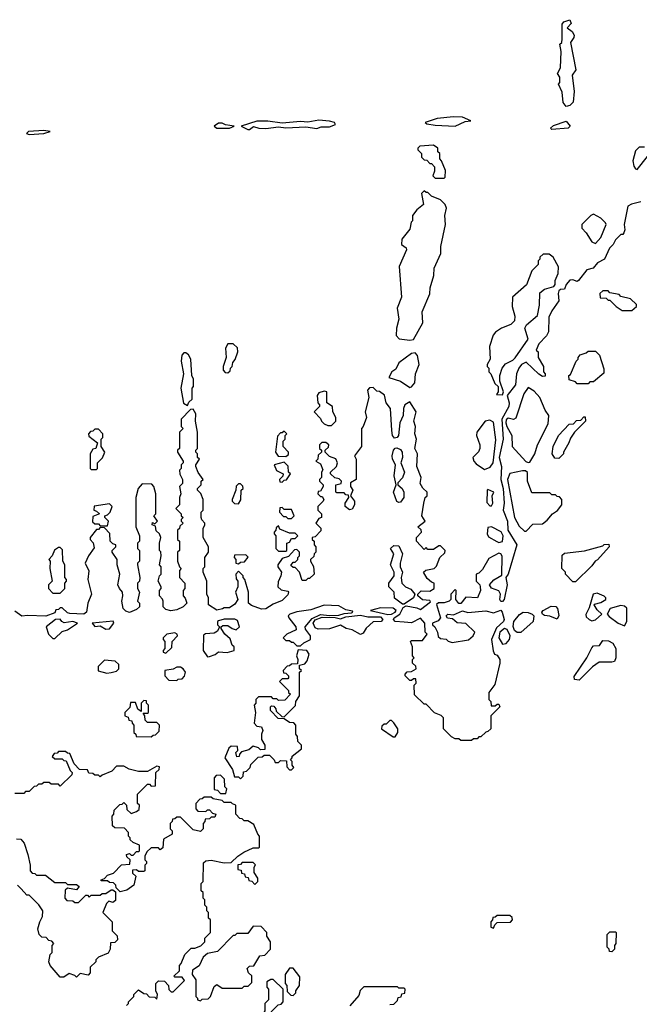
# Model space of a CAD drawing. Extents: x 2769579 to 2883812, y 684207 to 828660.
# Tile 13 of 256: x 2773492 to 2776896, y 731971 to 737380. Entities that reach past the tile are written whole.
import ezdxf

# ---------------------------------------------------------------- set-up
doc = ezdxf.new("R2010")
doc.units = 0

msp = doc.modelspace()

# ---------------------------------------------------------------- linework, layer by layer
at = {"layer": '0CON02XD'}
for points in [[(2776495, 736902.5), (2776477.5, 736925), (2776471.7, 736981.7), (2776452.5, 737025), (2776460, 737035), (2776460, 737065), (2776447.5, 737085), (2776462.5, 737115), (2776466.7, 737205), (2776460, 737245), (2776470, 737255), (2776472.5, 737275), (2776472.5, 737355), (2776481.7, 737368.3), (2776515, 737380), (2776521.7, 737358.3), (2776500, 737335), (2776527.5, 737315), (2776537.5, 737295), (2776537, 737283), (2776517.5, 737255), (2776546.7, 737105), (2776526.7, 737075), (2776538.8, 736985), (2776532.3, 736927.7), (2776515, 736908.8), (2776495, 736902.5)], [(2775885, 736794.3), (2775939.5, 736820.5), (2775970, 736825), (2775925, 736843.8), (2775875, 736846.2), (2775785, 736837.5), (2775720, 736815), (2775728.3, 736808.3), (2775775, 736800.6), (2775885, 736794.3)], [(2774645, 736783.8), (2774670, 736795), (2774623, 736803), (2774605, 736812.5), (2774585, 736812.5), (2774560, 736795), (2774575, 736783.8), (2774645, 736783.8)], [(2774745, 736776.7), (2774755, 736777.5), (2774776.1, 736793.9), (2774805.9, 736784.1), (2774845, 736781.4), (2774915, 736791.4), (2774955, 736786), (2775065, 736791.4), (2775125, 736782.2), (2775148.5, 736791.5), (2775195, 736791.2), (2775226.7, 736805), (2775222.5, 736815), (2775195, 736822.9), (2775135, 736827.8), (2775075, 736816.2), (2775035, 736821.2), (2774935, 736811.2), (2774855, 736822.5), (2774795, 736822.5), (2774710, 736795), (2774745, 736776.7)], [(2776415, 736777.5), (2776407.5, 736785), (2776425, 736798.8), (2776495, 736822.5), (2776516.7, 736795), (2776505, 736783.8), (2776415, 736777.5)], [(2773545, 736750), (2773625, 736754.4), (2773660, 736765), (2773625, 736771.2), (2773540, 736765), (2773530, 736755), (2773545, 736750)], [(2775825, 736510), (2775830, 736515), (2775831.7, 736551.7), (2775810, 736605), (2775800, 736615), (2775800, 736645), (2775790, 736655), (2775790, 736675), (2775765, 736690), (2775690, 736685), (2775680, 736675), (2775680, 736665), (2775700, 736645), (2775700, 736625), (2775715, 736610), (2775728.3, 736608.3), (2775745, 736590), (2775755, 736590), (2775771.7, 736571.7), (2775771.7, 736548.3), (2775761.7, 736521.7), (2775775, 736510), (2775825, 736510)], [(2776925, 736680), (2776895, 736680), (2776875, 736660), (2776861.2, 736605), (2776866.7, 736575), (2776875, 736560), (2776885, 736557.5), (2776940.7, 736629.3)], [(2775635, 735618.8), (2775655, 735622.5), (2775706.7, 735715), (2775703.3, 735775), (2775746.4, 735873.6), (2775747, 735907), (2775766.7, 735975), (2775770, 736015), (2775806.7, 736095), (2775806.7, 736135), (2775832.5, 736255), (2775827.5, 736305), (2775837.5, 736345), (2775830, 736365), (2775805, 736390), (2775755, 736410), (2775735, 736430), (2775725, 736430), (2775715, 736440), (2775700, 736425), (2775710, 736365), (2775673.6, 736336.4), (2775650, 736305), (2775650, 736275), (2775643, 736267), (2775635, 736230), (2775592.5, 736175), (2775590, 736145), (2775615, 736127.5), (2775616.7, 736115), (2775576.2, 736025), (2775590, 735855), (2775566, 735795), (2775574.4, 735735), (2775562.5, 735685), (2775560.8, 735645), (2775577.3, 735627.3), (2775635, 735618.8)], [(2776905, 736380), (2776853, 736367), (2776832.5, 736355), (2776812.5, 736255), (2776817.5, 736225), (2776811.7, 736208.3), (2776805, 736200), (2776795, 736200), (2776765, 736170), (2776752.5, 736145), (2776732.5, 736125), (2776705.9, 736064.1), (2776667.5, 736045), (2776642.5, 736015), (2776607.5, 736005), (2776563, 735947), (2776555, 735942.5), (2776530.7, 735950.7), (2776515, 735948.8), (2776493.8, 735925), (2776485, 735900), (2776463, 735897), (2776455, 735890), (2776450, 735875), (2776453.3, 735835), (2776415, 735780), (2776400, 735745), (2776397.5, 735665), (2776386.4, 735643.6), (2776345, 735600), (2776330, 735565), (2776340, 735555), (2776340, 735525), (2776370, 735475), (2776370, 735445), (2776380, 735435), (2776378.3, 735421.7), (2776365, 735420), (2776345, 735432.5), (2776275, 735498.8), (2776248.8, 735485), (2776234.4, 735465.6), (2776221.9, 735435), (2776216.7, 735375), (2776170, 735315), (2776181.2, 735275), (2776178.8, 735255), (2776141.1, 735185), (2776148.8, 735075), (2776126.2, 734975), (2776140, 734925), (2776135.9, 734854.1), (2776148.6, 734805), (2776153.8, 734725), (2776148.8, 734685), (2776172, 734625), (2776173.8, 734575), (2776223.3, 734495), (2776176.7, 734335), (2776162.5, 734315), (2776171.2, 734275), (2776153.3, 734195), (2776145, 734183.3), (2776135, 734183.3), (2776130, 734195), (2776133.3, 734225), (2776125, 734242.5), (2776085, 734257.5), (2776072.5, 734275), (2776097, 734303), (2776141.7, 734328.3), (2776143, 734433), (2776136.4, 734446.4), (2776125, 734450), (2776070.5, 734419.5), (2776035, 734360), (2776015, 734340), (2776000, 734335), (2776000, 734295), (2776020, 734275), (2776022.5, 734265), (2776023.3, 734245), (2776007.5, 734205), (2775943, 734207), (2775915, 734172.5), (2775905, 734173.3), (2775887.5, 734195), (2775890, 734245), (2775885, 734250), (2775860, 734225), (2775860, 734195), (2775852.5, 734185), (2775825, 734176.2), (2775793, 734177), (2775782.5, 734167.5), (2775804.3, 734095), (2775791.4, 734078.6), (2775760, 734065), (2775760, 734055), (2775772.5, 734045), (2775787.5, 734015), (2775791.7, 733991.7), (2775805, 733980), (2775835, 733977.5), (2775846.4, 733966.4), (2775868.8, 733958.8), (2775957.1, 733972.9), (2775983.3, 733995), (2775992.5, 734015)], [(2776655, 736150), (2776685.7, 736184.3), (2776714, 736255), (2776711.2, 736265), (2776685, 736290), (2776645, 736312.5), (2776630, 736305), (2776580, 736255), (2776580, 736235), (2776605, 736210), (2776635, 736160), (2776655, 736150)], [(2776145, 735320), (2776150, 735335), (2776130, 735395), (2776130, 735425), (2776142.5, 735465), (2776160.7, 735489.3), (2776200.7, 735509.3), (2776215, 735523.3), (2776286.2, 735625), (2776267.5, 735685), (2776277, 735703), (2776336.2, 735755), (2776347.7, 735812.3), (2776350, 735880), (2776375, 735898.8), (2776426.2, 735913.8), (2776433.3, 735925), (2776433.6, 735946.4), (2776450, 735985), (2776451.7, 736021.7), (2776422.5, 736075), (2776401.7, 736091.7), (2776368.3, 736091.7), (2776350, 736075), (2776350, 736065), (2776340, 736055), (2776340, 736035), (2776305, 736000), (2776276.1, 735923.9), (2776200, 735855), (2776197.5, 735805), (2776211.7, 735751.7), (2776210, 735725), (2776190, 735705), (2776140, 735685), (2776107, 735663), (2776093.6, 735646.4), (2776073.3, 735585), (2776077.5, 735515), (2776060, 735485), (2776060, 735475), (2776070, 735465), (2776070, 735445), (2776080, 735435), (2776101.7, 735381.7), (2776120, 735365), (2776120, 735335), (2776111.7, 735321.7), (2776145, 735320)], [(2776855, 735782.5), (2776880, 735805), (2776880, 735815), (2776847, 735847), (2776795, 735860), (2776785, 735870), (2776735, 735880), (2776725, 735890), (2776695, 735890), (2776680, 735875), (2776681.7, 735851.7), (2776715, 735850), (2776725, 735840), (2776735, 735840), (2776770, 735805), (2776803, 735783), (2776855, 735782.5)], [(2774635, 735440), (2774648.3, 735451.7), (2774650, 735465), (2774660, 735475), (2774663, 735497), (2774677, 735513), (2774690, 735555), (2774688.3, 735578.3), (2774665, 735600), (2774635, 735600), (2774622.5, 735575), (2774627.5, 735525), (2774610, 735475), (2774610, 735455), (2774621.7, 735441.7), (2774635, 735440)], [(2774415, 735260), (2774421.7, 735278.3), (2774440, 735295), (2774440, 735355), (2774447.5, 735365), (2774447.5, 735405), (2774437.5, 735425), (2774432.5, 735515), (2774419.3, 735539.3), (2774405, 735550), (2774395, 735550), (2774383.6, 735536.4), (2774378.8, 735505), (2774392.5, 735435), (2774377.5, 735355), (2774393, 735273), (2774415, 735260)], [(2775635, 735360), (2775645, 735362.5), (2775662.5, 735385), (2775666.7, 735435), (2775687.5, 735485), (2775677.5, 735535), (2775665, 735550), (2775645, 735546.7), (2775574.4, 735495.6), (2775559.1, 735460.9), (2775537.5, 735445), (2775520, 735415), (2775584.3, 735394.3), (2775635, 735360)], [(2776615, 735380), (2776555, 735380), (2776545, 735390), (2776511.7, 735401.7), (2776510, 735425), (2776518.3, 735431.7), (2776550, 735505), (2776560, 735515), (2776560, 735525), (2776571.7, 735538.3), (2776605, 735550), (2776615, 735560), (2776655, 735560), (2776677, 735537), (2776701.7, 735461.7), (2776701.7, 735438.3), (2776645, 735390), (2776625, 735390), (2776615, 735380)], [(2775992.5, 734015), (2775943.6, 734063.6), (2775896.5, 734066.5), (2775869.5, 734089.5), (2775842.2, 734092.2), (2775835.8, 734105), (2775844, 734115), (2775875, 734110), (2775925, 734133.3), (2775955, 734122.9), (2776053.6, 734133.6), (2776095, 734121.9), (2776135, 734136.7), (2776143.8, 734125), (2776153.3, 734085), (2776150, 734075), (2776111.3, 734038.7), (2776083.9, 733976.1), (2776093, 733913), (2776100, 733895), (2776115, 733890), (2776130, 733865), (2776130, 733845), (2776101.7, 733728.3), (2776070, 733685), (2776070, 733645), (2776080, 733635), (2776081.7, 733611.7), (2776105, 733610), (2776115, 733620), (2776125, 733620), (2776130, 733605), (2776080, 733555), (2776080, 733485), (2776065, 733470), (2776053, 733467), (2776025, 733440), (2776015, 733440), (2776005, 733430), (2775985, 733430), (2775975, 733420), (2775915, 733420), (2775905, 733430), (2775885, 733430), (2775865, 733440), (2775820, 733485), (2775820, 733545), (2775808.3, 733558.3), (2775771.7, 733571.7), (2775725, 733620), (2775715, 733620), (2775661.7, 733671.7), (2775660, 733725), (2775670, 733735), (2775668.3, 733758.3), (2775655, 733760), (2775645, 733750), (2775635, 733750), (2775610, 733775), (2775610, 733785), (2775621.7, 733798.3), (2775645, 733800), (2775670, 733815), (2775668.3, 733828.3), (2775650, 733845), (2775650, 733865), (2775660, 733875), (2775650, 733885), (2775650, 733935), (2775640, 733965), (2775645, 733970), (2775705, 733970), (2775730, 734005), (2775720, 734015), (2775717.5, 734065), (2775695, 734092.5), (2775645, 734067.5), (2775605, 734071.1), (2775555, 734074.3), (2775546, 734085), (2775550, 734095), (2775580, 734115), (2775599.3, 734150.7), (2775615, 734160), (2775675, 734150), (2775695, 734140), (2775748.3, 734181.7), (2775745, 734190), (2775705, 734193.3), (2775680, 734215), (2775680, 734225), (2775698.3, 734241.7), (2775745, 734240), (2775770, 734255), (2775770, 734285), (2775755, 734290), (2775730.7, 734310.7), (2775710, 734345), (2775723, 734357), (2775770, 734365), (2775781.7, 734378.3), (2775800, 734425), (2775828.3, 734451.7), (2775830, 734465), (2775805, 734490), (2775795, 734490), (2775765, 734470), (2775735, 734470), (2775725, 734480), (2775715, 734470), (2775672.5, 734515), (2775672.5, 734535), (2775700, 734565), (2775698.3, 734578.3), (2775680, 734595), (2775720, 734625), (2775702.5, 734655), (2775712.5, 734725), (2775720, 734755), (2775730, 734765), (2775730, 734785), (2775707, 734807), (2775693, 734833), (2775697.5, 734865), (2775673.3, 734925), (2775677.5, 734995), (2775662.5, 735025), (2775672.5, 735075), (2775662.5, 735105), (2775667.5, 735145), (2775657.5, 735175), (2775670, 735225), (2775635, 735280), (2775607.5, 735265), (2775600, 735245), (2775598.8, 735205), (2775580, 735165), (2775574.1, 735095.9), (2775565.8, 735084.2), (2775551.7, 735081.7), (2775541.2, 735095), (2775536.1, 735123.9), (2775528.8, 735245), (2775506.1, 735276.1), (2775497, 735317), (2775468.3, 735338.3), (2775455, 735340), (2775435, 735360), (2775415, 735357.5), (2775402.5, 735345), (2775410, 735305), (2775390, 735225), (2775397.5, 735195), (2775380, 735145), (2775370, 735135), (2775370, 735035), (2775332.5, 734985), (2775340, 734965), (2775340, 734855), (2775310, 734835), (2775310, 734815), (2775322.5, 734795), (2775310, 734765), (2775331.2, 734735), (2775331.2, 734715), (2775318, 734692), (2775305, 734687.5), (2775280, 734705), (2775280, 734725), (2775300, 734755), (2775298.3, 734768.3), (2775285, 734770), (2775275, 734780), (2775235, 734780), (2775230, 734785), (2775230, 734825), (2775258.3, 734831.7), (2775260, 734845), (2775247, 734857), (2775223, 734863), (2775200, 734885), (2775200, 734895), (2775232.5, 734925), (2775237.5, 734945), (2775228.3, 734968.3), (2775195, 734980), (2775170, 735005), (2775170, 735015), (2775188.3, 735031.7), (2775190, 735045), (2775175, 735057.5), (2775153, 735057), (2775140, 735045), (2775140, 735025), (2775150, 735015), (2775150, 735005), (2775131.7, 734988.3), (2775130, 734965), (2775120, 734955), (2775145, 734940), (2775157, 734907), (2775150, 734895), (2775150, 734865), (2775140, 734855), (2775140, 734845), (2775160, 734825), (2775160, 734815), (2775145, 734790), (2775131.7, 734788.3), (2775130, 734775), (2775145, 734760), (2775155, 734760), (2775162.5, 734745), (2775160, 734735), (2775130, 734705), (2775130, 734685), (2775150, 734665), (2775150, 734645), (2775135, 734640), (2775120, 734615), (2775147, 734587), (2775147, 734573), (2775115, 734540), (2775100, 734535), (2775100, 734525), (2775110, 734515), (2775110, 734495), (2775120, 734485), (2775120, 734455), (2775110, 734445), (2775108.3, 734431.7), (2775090, 734415), (2775090, 734405), (2775107, 734377), (2775110, 734335), (2775085, 734310), (2775075, 734310), (2775065, 734300), (2775045, 734300), (2775030, 734345), (2775005, 734370), (2774995, 734370), (2774981.7, 734381.7), (2774995, 734400), (2775005, 734400), (2775020, 734415), (2775020, 734425), (2775030, 734435), (2775030, 734455), (2775015, 734470), (2775001.7, 734468.3), (2774968.3, 734431.7), (2774935, 734420), (2774910, 734385), (2774910, 734375), (2774930, 734345), (2774927.5, 734325), (2774911.7, 734291.7), (2774910, 734265), (2774928.3, 734248.3), (2774965, 734240), (2774970, 734235), (2774965, 734220), (2774935, 734190), (2774885, 734170), (2774845, 734143.8), (2774821.7, 734141.7), (2774765, 734162.5), (2774750, 734175), (2774750, 734235), (2774730, 734305), (2774720, 734315), (2774720, 734325), (2774695, 734350), (2774680, 734335), (2774681.7, 734308.3), (2774690, 734295), (2774690, 734265), (2774677.5, 734235), (2774690, 734195), (2774675, 734170), (2774645, 734150), (2774615, 734150), (2774607, 734143), (2774575, 734136.7), (2774530, 734165), (2774530, 734205), (2774520, 734225), (2774520, 734295), (2774500, 734345), (2774500, 734365), (2774510, 734375), (2774510, 734425), (2774530, 734455), (2774530, 734485), (2774500, 734535), (2774500, 734585), (2774510, 734605), (2774510, 734615), (2774493, 734633), (2774490, 734645), (2774490, 734675), (2774500, 734685), (2774500, 734745), (2774487, 734777), (2774470, 734795), (2774470, 734805), (2774490, 734825), (2774490, 734845), (2774500, 734855), (2774473, 734893), (2774460, 734925), (2774460, 734935), (2774480, 734965), (2774470, 734975), (2774470, 734995), (2774460, 735005), (2774460, 735015), (2774470, 735025), (2774470, 735115), (2774457.5, 735175), (2774460, 735215), (2774445, 735240), (2774431.7, 735238.3), (2774380, 735185), (2774380, 735145), (2774390, 735135), (2774370, 735115), (2774370, 735025), (2774360, 735015), (2774360, 735005), (2774390, 734955), (2774390, 734945), (2774380, 734935), (2774380, 734915), (2774370, 734905), (2774373, 734883), (2774387.5, 734855), (2774387, 734833), (2774370, 734815), (2774377.5, 734775), (2774370, 734755), (2774370, 734715), (2774350, 734695), (2774380, 734665), (2774380, 734655), (2774390, 734645), (2774380, 734635), (2774380, 734625), (2774390, 734615), (2774371.7, 734598.3), (2774370, 734585), (2774360, 734575), (2774360, 734525), (2774370, 734515), (2774370, 734465), (2774360, 734455), (2774360, 734405), (2774370, 734375), (2774380, 734365), (2774370, 734355), (2774370, 734315), (2774400, 734285), (2774400, 734255), (2774390, 734245), (2774390, 734215), (2774401.7, 734201.7), (2774410, 734175), (2774390, 734155), (2774355, 734137.5), (2774323.3, 734133.3), (2774295, 734140), (2774280, 734155), (2774280, 734185), (2774277, 734197), (2774260, 734215), (2774260, 734245), (2774270, 734255), (2774270, 734265), (2774252.5, 734295), (2774260, 734325), (2774270, 734335), (2774270, 734375), (2774260, 734385), (2774270, 734435), (2774267, 734457), (2774260, 734465), (2774260, 734505), (2774267.5, 734535), (2774260, 734555), (2774243, 734573), (2774238.3, 734598.3), (2774220, 734605), (2774221.7, 734618.3), (2774235, 734610), (2774250, 734625), (2774230, 734655), (2774240, 734665), (2774240, 734775), (2774230, 734815), (2774218.3, 734828.3), (2774165, 734830), (2774142.5, 734805), (2774130, 734755), (2774130, 734595), (2774150, 734545), (2774150, 734515), (2774140, 734505), (2774140, 734475), (2774150, 734465), (2774150, 734405), (2774140, 734395), (2774140, 734385), (2774152.5, 734315), (2774150, 734295), (2774140, 734285), (2774140, 734255), (2774150, 734235), (2774140, 734185), (2774150, 734175), (2774150, 734155), (2774135, 734140), (2774095, 734123.3), (2774075, 734131.2), (2774061.2, 734145), (2774053.3, 734185), (2774060, 734215), (2774057.5, 734235), (2774040, 734255), (2774032.5, 734275), (2774042.5, 734335), (2774027.5, 734385), (2774027.5, 734415), (2774000, 734455), (2774000, 734465), (2774020, 734485), (2774020, 734495), (2774005, 734500), (2773990, 734515), (2773988.3, 734558.3), (2773958.3, 734588.3), (2773935, 734590), (2773925, 734580), (2773915, 734580), (2773880, 734535), (2773880, 734525), (2773897, 734507), (2773901.7, 734478.3), (2773870, 734435), (2773852.5, 734395), (2773871.7, 734351.7), (2773867.5, 734305), (2773886.7, 734225), (2773867.5, 734175), (2773860, 734125), (2773845, 734113.8), (2773768.3, 734118.3), (2773755, 734122.5), (2773725, 734150), (2773715, 734150), (2773705, 734140), (2773691.7, 734138.3), (2773685, 734122.5), (2773636.1, 734103.9), (2773535, 734107.5), (2773505, 734102.5)], [(2775205, 735150), (2775230, 735175), (2775230, 735195), (2775212.5, 735225), (2775210, 735255), (2775180, 735275), (2775180, 735335), (2775165, 735340), (2775135, 735330), (2775127.5, 735315), (2775130, 735275), (2775140, 735265), (2775140, 735255), (2775110, 735225), (2775145, 735190), (2775150, 735175), (2775165, 735160), (2775185, 735150), (2775205, 735150)], [(2776285, 734947.5), (2776295, 734950), (2776322.5, 734995), (2776337.5, 735045), (2776395, 735160), (2776400, 735205), (2776380, 735235), (2776350, 735305), (2776319.3, 735339.3), (2776285, 735360), (2776262.5, 735325), (2776218.3, 735191.7), (2776205, 735183.3), (2776175, 735191.2), (2776165, 735182.5), (2776163.1, 735165), (2776168, 735145), (2776196.2, 735095), (2776197.5, 735035), (2776273.6, 734953.6), (2776285, 734947.5)], [(2776045, 734910), (2776055, 734912.5), (2776077.7, 734922.3), (2776094.1, 734945.9), (2776108.1, 735071.9), (2776095, 735170), (2776075, 735180), (2776050, 735175), (2776003.3, 735115), (2776001.2, 735095), (2776020, 735045), (2776020, 735025), (2776013.6, 735006.4), (2775982.5, 734975), (2775987.5, 734955), (2776000.7, 734940.7), (2776045, 734910)], [(2776455, 734970), (2776431.7, 734971.7), (2776417.5, 734995), (2776422.5, 735035), (2776452.5, 735095), (2776511.7, 735158.3), (2776535, 735160), (2776551.7, 735178.3), (2776575, 735180), (2776591.7, 735198.3), (2776598.3, 735198.3), (2776600, 735175), (2776540, 735115), (2776518.3, 735081.7), (2776510, 735055), (2776480, 735005), (2776480, 734995), (2776455, 734970)], [(2773915, 734910), (2773920, 734915), (2773920, 734945), (2773947, 734973), (2773960, 735005), (2773940, 735035), (2773940, 735075), (2773950, 735085), (2773950, 735105), (2773925, 735130), (2773905, 735130), (2773895, 735120), (2773881.7, 735118.3), (2773870, 735105), (2773871.7, 735091.7), (2773920, 735055), (2773910, 735025), (2773895, 735020), (2773880, 734995), (2773880, 734915), (2773885, 734910), (2773915, 734910)], [(2774955, 734980), (2774968.3, 734991.7), (2774970, 735005), (2774940, 735035), (2774940, 735065), (2774950, 735075), (2774950, 735095), (2774960, 735105), (2774945, 735120), (2774935, 735110), (2774925, 735110), (2774908.3, 735091.7), (2774897.5, 735005), (2774913, 734983), (2774955, 734980)], [(2775575, 734727.5), (2775563.8, 734733.8), (2775546.7, 734785), (2775560, 734825), (2775548.8, 734875), (2775556.7, 734935), (2775540, 734965), (2775539.2, 734985), (2775546.2, 735015), (2775554.2, 735025.8), (2775565, 735028), (2775585, 735018.8), (2775594, 735005), (2775596, 734975), (2775586.2, 734945), (2775606.7, 734895), (2775596.1, 734863.9), (2775570, 734835), (2775570, 734825), (2775593.3, 734805), (2775602.5, 734785), (2775602.5, 734755), (2775585, 734730), (2775575, 734727.5)], [(2774935, 734840), (2774945, 734850), (2774958.3, 734851.7), (2774980, 734885), (2774970, 734895), (2774967, 734927), (2774945, 734950), (2774890, 734935), (2774903.6, 734903.6), (2774940, 734885), (2774938.3, 734871.7), (2774920, 734855), (2774921.7, 734841.7), (2774935, 734840)], [(2776275, 734570), (2776311.7, 734608.3), (2776365, 734610), (2776389.3, 734630.7), (2776420, 734665), (2776446.4, 734683.6), (2776470, 734715), (2776470, 734745), (2776458.3, 734758.3), (2776445, 734760), (2776435, 734770), (2776415, 734770), (2776405, 734780), (2776305, 734780), (2776282.5, 734845), (2776281.7, 734891.7), (2776271.7, 734901.7), (2776255, 734902.5), (2776185, 734886.7), (2776172.5, 734855), (2776211.2, 734645), (2776237, 734597), (2776265, 734570), (2776275, 734570)], [(2774695, 734720), (2774707.5, 734742.5), (2774710, 734795), (2774720, 734805), (2774718.3, 734818.3), (2774705, 734830), (2774695, 734830), (2774681.7, 734818.3), (2774680, 734795), (2774660, 734745), (2774660, 734735), (2774671.7, 734721.7), (2774695, 734720)], [(2776085, 734710), (2776092.5, 734725), (2776087.5, 734765), (2776097.5, 734785), (2776065, 734800), (2776060, 734795), (2776058.3, 734728.3), (2776075, 734710), (2776085, 734710)], [(2773975, 734600), (2773980, 734625), (2773960, 734645), (2773960, 734655), (2773975, 734660), (2773990, 734675), (2774000, 734705), (2773985, 734720), (2773901.7, 734708.3), (2773900, 734685), (2773915, 734680), (2773930, 734665), (2773895, 734650), (2773891.7, 734621.7), (2773905, 734610), (2773925, 734610), (2773935, 734600), (2773975, 734600)], [(2774985, 734640), (2775000, 734655), (2774985, 734690), (2774945, 734690), (2774935, 734700), (2774921.7, 734698.3), (2774920, 734675), (2774941.7, 734651.7), (2774955, 734650), (2774965, 734640), (2774985, 734640)], [(2774955, 734460), (2774960, 734465), (2774960, 734505), (2774975, 734510), (2774985, 734530), (2775005, 734530), (2775020, 734545), (2775005, 734560), (2774975, 734560), (2774921.7, 734581.7), (2774915, 734600), (2774901.7, 734588.3), (2774900, 734575), (2774890, 734565), (2774890, 734555), (2774900, 734545), (2774900, 734475), (2774915, 734460), (2774955, 734460)], [(2776125, 734508.8), (2776145, 734513.3), (2776148, 734545), (2776136.9, 734566.9), (2776085, 734593.3), (2776065, 734590), (2776060, 734555), (2776068.3, 734538.3), (2776112.7, 734512.7), (2776125, 734508.8)], [(2773715, 734230), (2773740, 734255), (2773740, 734285), (2773750, 734295), (2773750, 734305), (2773740, 734315), (2773740, 734385), (2773730, 734405), (2773727, 734467), (2773715, 734480), (2773705, 734480), (2773683.6, 734466.4), (2773670, 734435), (2773652.5, 734415), (2773660, 734405), (2773657.5, 734365), (2773670, 734295), (2773650, 734275), (2773650, 734255), (2773675, 734230), (2773715, 734230)], [(2775605, 734170), (2775595, 734170), (2775551.7, 734201.7), (2775550, 734235), (2775520, 734265), (2775520, 734285), (2775550, 734325), (2775550, 734345), (2775530, 734385), (2775547.5, 734445), (2775530, 734475), (2775548.3, 734491.7), (2775575, 734490), (2775596.1, 734446.1), (2775582.5, 734395), (2775583.3, 734375), (2775596.2, 734345), (2775587.5, 734315), (2775592.5, 734285), (2775612.5, 734265), (2775641.2, 734251.2), (2775662.5, 734225), (2775656.4, 734203.6), (2775605, 734170)], [(2776531.7, 734291.7), (2776490, 734335), (2776490, 734345), (2776470, 734365), (2776471.7, 734438.3), (2776485, 734450), (2776595, 734462.5), (2776695, 734490), (2776703, 734497), (2776728.3, 734498.3), (2776730, 734485), (2776666.4, 734413.6), (2776653.6, 734406.4), (2776635, 734380), (2776545, 734292.5), (2776531.7, 734291.7)], [(2774695, 734390), (2774705, 734400), (2774728.3, 734401.7), (2774748.3, 734428.3), (2774735, 734440), (2774671.7, 734438.3), (2774670, 734425), (2774680, 734415), (2774680, 734395), (2774695, 734390)], [(2776635, 734077.5), (2776655, 734082.5), (2776690, 734115), (2776665, 734137.5), (2776647.5, 734165), (2776650, 734170), (2776685, 734178), (2776712.5, 734195), (2776712.5, 734205), (2776703.6, 734213.6), (2776665, 734230), (2776642.5, 734225), (2776621.7, 734148.3), (2776603, 734113), (2776605, 734100), (2776620, 734085), (2776635, 734077.5)], [(2773505, 734102.5), (2773465, 734130)], [(2775035, 733940), (2775053, 733957), (2775090, 733975), (2775090, 733995), (2775061.7, 734031.7), (2775060, 734045), (2775099.1, 734090.9), (2775145, 734111.8), (2775195, 734106.2), (2775245, 734108.9), (2775275, 734118.8), (2775315, 734121.2), (2775322.5, 734125), (2775320, 734130), (2775285, 734137.5), (2775245, 734160), (2775165, 734163.8), (2775091.2, 734138.8), (2775015, 734128), (2774976.4, 734113.6), (2774967.5, 734105), (2774971.2, 734095), (2775010, 734045), (2775011.7, 734028.3), (2774960, 734005), (2774940, 733985), (2774955, 733970), (2774975, 733970), (2774985, 733960), (2774995, 733960), (2775015, 733940), (2775035, 733940)], [(2775515, 734112), (2775535, 734114.3), (2775556, 734125), (2775561.2, 734135), (2775545, 734147.5), (2775475, 734148.8), (2775420, 734135), (2775515, 734112)], [(2776445, 734087.5), (2776405, 734103.3), (2776375, 734106.7), (2776363.6, 734113.6), (2776360, 734125), (2776367.5, 734135), (2776411.9, 734158.1), (2776437.1, 734157.1), (2776447.5, 734145), (2776453.6, 734106.4), (2776445, 734087.5)], [(2776815, 734050), (2776827.5, 734075), (2776827.5, 734147.5), (2776815, 734158.8), (2776795, 734162.5), (2776736.7, 734145), (2776720, 734115), (2776730.7, 734100.7), (2776780, 734065), (2776815, 734050)], [(2773685, 733980), (2773725, 734020), (2773755, 734027.5), (2773810, 734065), (2773785, 734073.3), (2773737, 734067), (2773723.6, 734073.6), (2773715, 734086.7), (2773690, 734085), (2773637.5, 734045), (2773650, 734005), (2773675, 733980), (2773685, 733980)], [(2773965, 734032.5), (2773985, 734033.3), (2774010, 734065), (2774006.7, 734076.7), (2773890, 734065), (2773905, 734047.5), (2773935, 734050), (2773965, 734032.5)], [(2774525, 733880), (2774535, 733882.5), (2774566.7, 733893.3), (2774585, 733907.5), (2774633, 733903), (2774670, 733915), (2774670, 733935), (2774660, 733945), (2774648.3, 733978.3), (2774620, 734005), (2774600, 734035), (2774600, 734045), (2774608.3, 734051.7), (2774635, 734052.5), (2774660, 734035), (2774681.7, 734028.3), (2774700, 734045), (2774689.3, 734079.3), (2774675, 734086.7), (2774615, 734086.2), (2774585, 734077.5), (2774580, 734075), (2774580, 734055), (2774590, 734045), (2774579.3, 734020.7), (2774560, 734010), (2774513.6, 734006.4), (2774501.7, 733998.3), (2774500, 733915), (2774525, 733880)], [(2775365, 734003.3), (2775318.8, 734028.8), (2775285.6, 734035.6), (2775255, 734054.2), (2775195, 734034.3), (2775132.1, 734032.1), (2775115, 734040), (2775104.4, 734065), (2775116, 734084), (2775155, 734098.4), (2775225, 734096.5), (2775255, 734088.9), (2775285, 734099.2), (2775365, 734109.6), (2775405, 734099.5), (2775475, 734098.9), (2775487.5, 734085), (2775478.8, 734075), (2775435, 734072), (2775395, 734036.7), (2775379.5, 734010.5), (2775365, 734003.3)], [(2776245, 734013.3), (2776225, 734013.3), (2776211.2, 734025), (2776203.9, 734046.1), (2776206.7, 734075), (2776237.3, 734112.7), (2776257.5, 734125), (2776285, 734124), (2776307.5, 734115), (2776317.5, 734105), (2776312.5, 734075), (2776245, 734013.3)], [(2776145, 733950), (2776165, 733953.3), (2776183.8, 733975), (2776186, 733995), (2776170, 734030), (2776155, 734036), (2776130.8, 734015), (2776124.1, 733984.1), (2776145, 733950)], [(2774295, 733900), (2774328.3, 733931.7), (2774330, 733965), (2774360, 733995), (2774357.5, 734005), (2774345, 734012.5), (2774300, 734005), (2774280, 733985), (2774280, 733975), (2774290, 733965), (2774290, 733925), (2774280, 733915), (2774280, 733905), (2774295, 733900)], [(2776565, 733752.5), (2776540, 733755), (2776538.3, 733771.7), (2776607.5, 733875), (2776635, 733930), (2776645, 733940), (2776678.3, 733941.7), (2776695, 733970), (2776727, 733967), (2776750, 733955), (2776767.5, 733925), (2776767.5, 733875), (2776760, 733855), (2776745, 733850), (2776675, 733850), (2776640, 733825), (2776565, 733752.5)], [(2774705, 733210), (2774720, 733225), (2774721.7, 733248.3), (2774738.3, 733251.7), (2774758.3, 733271.7), (2774761.7, 733288.3), (2774801.7, 733328.3), (2774825, 733330), (2774835, 733340), (2774865, 733340), (2774890, 733315), (2774895, 733300), (2774915, 733300), (2774925, 733310), (2774958.3, 733308.3), (2774960, 733275), (2774975, 733260), (2774985, 733260), (2774998.3, 733271.7), (2774990, 733285), (2774990, 733305), (2774980, 733315), (2774990, 733325), (2774990, 733335), (2775040, 733375), (2775040, 733395), (2775020, 733415), (2775018.3, 733441.7), (2775010, 733455), (2775010, 733505), (2774998.3, 733518.3), (2774975, 733520), (2774945, 733540), (2774911.7, 733541.7), (2774870, 733585), (2774870, 733605), (2774875, 733610), (2774888.3, 733608.3), (2774900, 733595), (2774901.7, 733581.7), (2774931.7, 733551.7), (2774945, 733550), (2775007, 733613), (2775010, 733635), (2775030, 733665), (2775030, 733795), (2775040, 733805), (2775030, 733815), (2775030, 733835), (2775058.3, 733841.7), (2775071.7, 733858.3), (2775082.5, 733895), (2775070, 733915), (2775021.7, 733918.3), (2775012.5, 733885), (2775020, 733865), (2775018.3, 733841.7), (2774985, 733840), (2774975, 733830), (2774961.7, 733828.3), (2774940, 733805), (2774941.7, 733791.7), (2774955, 733790), (2774970, 733775), (2774970, 733765), (2774965, 733760), (2774935, 733760), (2774920, 733745), (2774970, 733695), (2774970, 733685), (2774980, 733675), (2774948.3, 733641.7), (2774915, 733640), (2774905, 733650), (2774885, 733650), (2774875, 733660), (2774805, 733660), (2774790, 733645), (2774790, 733625), (2774780, 733615), (2774787.5, 733575), (2774780, 733515), (2774795, 733500), (2774820, 733495), (2774827.5, 733475), (2774820, 733455), (2774820, 733425), (2774840, 733395), (2774838.3, 733371.7), (2774815, 733370), (2774805, 733380), (2774775, 733390), (2774751.7, 733368.3), (2774711.7, 733358.3), (2774700, 733345), (2774698.3, 733331.7), (2774685, 733330), (2774680, 733355), (2774690, 733365), (2774688.3, 733388.3), (2774655, 733390), (2774641.7, 733378.3), (2774620, 733325), (2774661.7, 733261.7), (2774671.7, 733221.7), (2774695, 733220), (2774705, 733210)], [(2773970.5, 733790.5), (2773995, 733793.8), (2774025, 733801.2), (2774037.5, 733815), (2774037, 733837), (2774017, 733857), (2773958.3, 733861.7), (2773923, 733827), (2773923, 733803), (2773970.5, 733790.5)], [(2774355, 733750), (2774363, 733757), (2774385, 733760), (2774397, 733773), (2774402.5, 733795), (2774390, 733815), (2774375, 733822.5), (2774355, 733822.5), (2774335, 733812.5), (2774290, 733805), (2774290, 733775), (2774311.7, 733751.7), (2774355, 733750)], [(2774215, 733440), (2774225, 733450), (2774238.3, 733451.7), (2774258.3, 733471.7), (2774260, 733505), (2774245, 733520), (2774195, 733520), (2774181.7, 733531.7), (2774180, 733555), (2774170, 733570), (2774195, 733570), (2774200, 733575), (2774200, 733615), (2774190, 733625), (2774188.3, 733638.3), (2774175, 733640), (2774160, 733625), (2774160, 733580), (2774141.7, 733591.7), (2774128.3, 733628.3), (2774101.7, 733628.3), (2774098.3, 733601.7), (2774070, 733575), (2774070, 733555), (2774088.3, 733548.3), (2774091.7, 733531.7), (2774108.3, 733528.3), (2774110, 733515), (2774120, 733505), (2774120, 733465), (2774130, 733455), (2774131.7, 733441.7), (2774215, 733440)], [(2775555, 733440), (2775570, 733465), (2775570, 733485), (2775548.3, 733518.3), (2775535, 733530), (2775525, 733530), (2775505, 733510), (2775495, 733510), (2775481.7, 733498.3), (2775480, 733485), (2775545, 733440), (2775555, 733440)], [(2774080, 731965), (2774090, 731975), (2774090, 731985), (2774120, 732015), (2774120, 732025), (2774145, 732050), (2774175, 732030), (2774188.3, 732028.3), (2774203, 732013), (2774235, 732010), (2774245, 732000), (2774250, 732025), (2774240, 732045), (2774240, 732085), (2774255, 732100), (2774288.3, 732098.3), (2774310, 732075), (2774311.7, 732051.7), (2774325, 732040), (2774335, 732040), (2774398.3, 732101.7), (2774385, 732120), (2774345, 732120), (2774340, 732125), (2774370, 732155), (2774370, 732185), (2774380, 732195), (2774400, 732245), (2774435, 732280), (2774455, 732280), (2774488.3, 732291.7), (2774510, 732315), (2774510, 732335), (2774540, 732365), (2774540, 732435), (2774530, 732445), (2774530, 732475), (2774520, 732485), (2774520, 732505), (2774510, 732515), (2774510, 732545), (2774500, 732555), (2774500, 732585), (2774490, 732595), (2774490, 732635), (2774500, 732645), (2774501.7, 732748.3), (2774515, 732760), (2774545, 732762.5), (2774615, 732747.5), (2774655, 732750), (2774690, 732785), (2774723, 732807), (2774775, 732830), (2774805, 732830), (2774810, 732835), (2774810, 732895), (2774800, 732905), (2774778.3, 732958.3), (2774745, 732980), (2774725, 732980), (2774715, 732990), (2774701.7, 732991.7), (2774680, 733015), (2774680, 733065), (2774661.7, 733071.7), (2774655, 733080), (2774615, 733080), (2774605, 733090), (2774555, 733100), (2774545, 733110), (2774505, 733110), (2774495, 733100), (2774481.7, 733098.3), (2774460, 733075), (2774460, 733045), (2774471.7, 733031.7), (2774515, 733030), (2774525, 733040), (2774535, 733040), (2774551.7, 733021.7), (2774570, 733015), (2774565, 733000), (2774545, 733000), (2774535, 732990), (2774511.7, 732988.3), (2774510, 732975), (2774500, 732965), (2774500, 732935), (2774485, 732920), (2774445, 732930), (2774375, 733000), (2774355, 733000), (2774345, 732990), (2774331.7, 732988.3), (2774330, 732975), (2774320, 732965), (2774320, 732935), (2774330, 732925), (2774330, 732905), (2774281.7, 732878.3), (2774278.3, 732831.7), (2774265, 732820), (2774255, 732830), (2774215, 732830), (2774191.7, 732808.3), (2774180, 732785), (2774180, 732765), (2774190, 732755), (2774190, 732745), (2774180, 732735), (2774180, 732705), (2774175, 732700), (2774145, 732700), (2774135, 732710), (2774111.7, 732708.3), (2774111.7, 732691.7), (2774130, 732675), (2774120, 732625), (2774081.7, 732598.3), (2774045, 732590), (2774021.7, 732611.7), (2774020, 732625), (2774008.3, 732638.3), (2773985, 732640), (2773975, 732650), (2773940, 732650), (2773940, 732655), (2773958.3, 732661.7), (2773975, 732680), (2774008.3, 732691.7), (2774051.7, 732738.3), (2774098.3, 732741.7), (2774100, 732765), (2774081.7, 732781.7), (2774080, 732795), (2774095, 732800), (2774105, 732790), (2774115, 732790), (2774135, 732810), (2774145, 732810), (2774150, 732815), (2774150, 732845), (2774115, 732860), (2774100, 732875), (2774100, 732885), (2774090, 732895), (2774090, 732915), (2774068.3, 732938.3), (2774015, 732940), (2774001.7, 732951.7), (2774000, 733005), (2774010, 733015), (2774011.7, 733038.3), (2774041.7, 733068.3), (2774055, 733070), (2774065, 733080), (2774080, 733065), (2774081.7, 733041.7), (2774105, 733020), (2774135, 733030), (2774148.3, 733041.7), (2774150, 733065), (2774140, 733075), (2774140, 733125), (2774195, 733180), (2774205, 733180), (2774215, 733170), (2774238.3, 733171.7), (2774240, 733245), (2774258.3, 733261.7), (2774260, 733275), (2774245, 733280), (2774195, 733250), (2774145, 733250), (2774093, 733263), (2774065, 733280), (2774025, 733280), (2773998.3, 733251.7), (2773945, 733230), (2773935, 733220), (2773925, 733230), (2773905, 733230), (2773895, 733240), (2773871.7, 733241.7), (2773865, 733260), (2773821.7, 733261.7), (2773791.7, 733291.7), (2773768.3, 733348.3), (2773755, 733350), (2773745, 733360), (2773705, 733360), (2773698.3, 733351.7), (2773681.7, 733348.3), (2773671.7, 733331.7), (2773685, 733320), (2773725, 733320), (2773735, 733310), (2773748.3, 733308.3), (2773770, 733255), (2773780, 733245), (2773778.3, 733231.7), (2773715, 733170), (2773705, 733180), (2773665, 733180), (2773655, 733190), (2773625, 733190), (2773615, 733180), (2773595, 733180), (2773585, 733170), (2773571.7, 733168.3), (2773545, 733140), (2773525, 733140), (2773515, 733130), (2773465, 733130)], [(2774625, 733130), (2774630, 733155), (2774620, 733165), (2774618.3, 733208.3), (2774595, 733230), (2774571.7, 733228.3), (2774560, 733215), (2774561.7, 733151.7), (2774578.3, 733148.3), (2774595, 733130), (2774625, 733130)], [(2773475, 732880), (2773498.3, 732878.3), (2773517, 732857), (2773537.5, 732795), (2773550, 732735), (2773550, 732705), (2773561.7, 732691.7), (2773575, 732690), (2773585, 732680), (2773635, 732680), (2773685, 732640), (2773745, 732640), (2773755, 732630), (2773805, 732630), (2773818.3, 732618.3), (2773805, 732600), (2773755, 732610), (2773741.7, 732598.3), (2773740, 732555), (2773751.7, 732541.7), (2773785, 732540), (2773795, 732530), (2773815, 732530), (2773855, 732570), (2773865, 732570), (2773875, 732560), (2773885, 732570), (2773935, 732570), (2773945, 732580), (2773965, 732580), (2773995, 732600), (2774005, 732600), (2774018.3, 732588.3), (2774018.3, 732541.7), (2774005, 732530), (2773981.7, 732538.3), (2773970, 732525), (2773950, 732475), (2774000, 732425), (2774000, 732375), (2774028.3, 732348.3), (2774030, 732325), (2774015, 732310), (2773991.7, 732308.3), (2773990, 732275), (2773978.3, 732251.7), (2773925, 732230), (2773910, 732215), (2773910, 732205), (2773880, 732175), (2773880, 732145), (2773868.3, 732131.7), (2773825, 732140), (2773805, 732120), (2773795, 732130), (2773765, 732140), (2773735, 732120), (2773715, 732120), (2773660, 732185), (2773652.5, 732205), (2773660, 732245), (2773670, 732255), (2773670, 732295), (2773680, 732305), (2773668.3, 732318.3), (2773651.7, 732321.7), (2773638.3, 732338.3), (2773615, 732340), (2773600, 732355), (2773592.5, 732385), (2773602.5, 732425), (2773617, 732453), (2773620, 732485), (2773598.3, 732518.3), (2773545, 732570), (2773531.7, 732571.7), (2773500, 732605), (2773480, 732625)], [(2774785, 732630), (2774800, 732645), (2774800, 732665), (2774780, 732695), (2774780, 732725), (2774788.3, 732738.3), (2774775, 732750), (2774715, 732750), (2774705, 732740), (2774691.7, 732738.3), (2774691.7, 732711.7), (2774708.3, 732708.3), (2774711.7, 732691.7), (2774728.3, 732688.3), (2774731.7, 732671.7), (2774748.3, 732668.3), (2774751.7, 732651.7), (2774768.3, 732648.3), (2774785, 732630)], [(2776095, 732390), (2776101.7, 732408.3), (2776115, 732420), (2776188.3, 732421.7), (2776200, 732435), (2776198.3, 732448.3), (2776185, 732460), (2776115, 732460), (2776105, 732450), (2776091.7, 732448.3), (2776090, 732435), (2776080, 732425), (2776080, 732395), (2776095, 732390)], [(2774485, 731990), (2774495, 732000), (2774528.3, 732001.7), (2774540, 732015), (2774561.7, 732068.3), (2774575, 732080), (2774605, 732060), (2774715, 732060), (2774725, 732070), (2774748.3, 732071.7), (2774768.3, 732091.7), (2774767, 732127), (2774750, 732145), (2774741.7, 732168.3), (2774755, 732180), (2774778.3, 732181.7), (2774811.7, 732238.3), (2774838.3, 732241.7), (2774870, 732275), (2774870, 732315), (2774850, 732345), (2774850, 732365), (2774818.3, 732398.3), (2774775, 732400), (2774745, 732360), (2774685, 732360), (2774675, 732350), (2774665, 732350), (2774578.3, 732261.7), (2774525, 732250), (2774500.7, 732229.3), (2774478.3, 732181.7), (2774441.7, 732158.3), (2774440, 732135), (2774460, 732105), (2774460, 732015), (2774470, 732005), (2774470, 731995), (2774485, 731990)], [(2776745, 732260), (2776731.7, 732261.7), (2776730, 732275), (2776720, 732285), (2776720, 732355), (2776735, 732370), (2776765, 732370), (2776770, 732365), (2776767.5, 732305), (2776760, 732295), (2776760, 732275), (2776745, 732260)], [(2774995, 732020), (2775010, 732035), (2775010, 732045), (2775030, 732075), (2775031.7, 732121.7), (2774995, 732170), (2774975, 732170), (2774950, 732135), (2774950, 732085), (2774960, 732075), (2774961.7, 732041.7), (2774981.7, 732021.7), (2774995, 732020)], [(2774835, 731890), (2774911.7, 731968.3), (2774928.3, 731971.7), (2774940, 731985), (2774940, 732055), (2774885, 732107.5), (2774872.5, 732107.5), (2774850, 732095), (2774850, 732065), (2774860, 732055), (2774860, 731995), (2774840, 731975), (2774840, 731935), (2774820, 731905), (2774835, 731890)], [(2775525, 731970), (2775548.3, 731971.7), (2775568.3, 731991.7), (2775571.7, 732008.3), (2775588.3, 732011.7), (2775591.7, 732028.3), (2775608.3, 732031.7), (2775610, 732055), (2775605, 732060), (2775575, 732060), (2775567.5, 732067.5), (2775383, 732067), (2775363, 732047), (2775355, 732020), (2775306.4, 731963.6)]]:
    msp.add_lwpolyline(points, dxfattribs=at)

doc.saveas('drawing.dxf')
